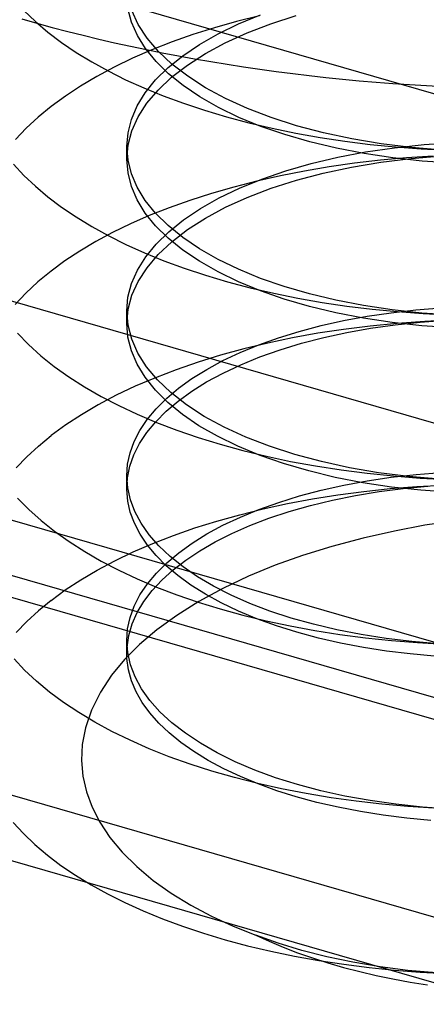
# Model space of a CAD drawing. Header units: millimetres. Extents: x -24 to 80, y -43 to 164.
# Tile 191 of 223: x 53.25 to 54.32, y 121.17 to 123.76. Entities that reach past the tile are written whole.
import ezdxf

# ---------------------------------------------------------------- set-up
doc = ezdxf.new("R2010")
doc.units = ezdxf.units.MM
doc.layers.add('MAIN-1', color=7, linetype='Continuous')
doc.layers.add('MAIN-2', color=7, linetype='Continuous')

msp = doc.modelspace()

# ---------------------------------------------------------------- linework, layer by layer
at = {"layer": 'MAIN-1'}
for p, q in [((49.8935, 124.8539), (57.6877, 122.6039)), ((47.9195, 123.7783), (55.0959, 121.7066)), ((56.5243, 121.4963), (49.3935, 123.5548))]:
    msp.add_line(p, q, dxfattribs=at)
at = {"layer": 'MAIN-2'}
for p, q in [((-19.5555, 142.5638), (55.0959, 121.0138)), ((49.8935, 123.9878), (57.6877, 121.7378)), ((53.261, 123.7881), (53.2913, 123.7594)), ((53.5444, 123.7578), (53.5351, 123.7935)), ((53.5622, 123.7515), (53.5454, 123.7881)), ((53.2913, 123.7594), (53.3244, 123.7315)), ((53.5599, 123.7226), (53.5444, 123.7578)), ((53.5855, 123.7158), (53.5622, 123.7515)), ((53.8209, 123.7594), (53.7625, 123.7429)), ((53.7723, 123.727), (53.8259, 123.7531)), ((53.8809, 123.7744), (53.8209, 123.7594)), ((53.8259, 123.7531), (53.884, 123.777)), ((53.8488, 123.7299), (53.9111, 123.7538)), ((53.9111, 123.7538), (53.9778, 123.7752)), ((53.3244, 123.7315), (53.3602, 123.7044)), ((53.7625, 123.7429), (53.7058, 123.725)), ((53.7235, 123.699), (53.7723, 123.727)), ((53.7912, 123.7035), (53.8488, 123.7299)), ((53.3602, 123.7044), (53.3986, 123.6784)), ((53.5815, 123.6881), (53.5599, 123.7226)), ((53.6151, 123.681), (53.5855, 123.7158)), ((53.651, 123.7057), (53.5981, 123.6849)), ((53.7058, 123.725), (53.651, 123.7057)), ((53.7387, 123.6751), (53.7912, 123.7035)), ((53.3986, 123.6784), (53.4396, 123.6533)), ((53.5981, 123.6849), (53.5473, 123.6628)), ((53.6089, 123.6545), (53.5815, 123.6881)), ((53.6507, 123.6475), (53.6151, 123.681)), ((53.6796, 123.6694), (53.7235, 123.699)), ((53.6914, 123.6448), (53.7387, 123.6751)), ((53.4396, 123.6533), (53.4829, 123.6294)), ((53.5473, 123.6628), (53.499, 123.6396)), ((53.6419, 123.622), (53.6089, 123.6545)), ((53.641, 123.6382), (53.6796, 123.6694)), ((53.499, 123.6396), (53.4533, 123.6152)), ((53.4829, 123.6294), (53.5287, 123.6065)), ((53.6079, 123.6057), (53.641, 123.6382)), ((53.6498, 123.6127), (53.6914, 123.6448)), ((53.6922, 123.6154), (53.6507, 123.6475)), ((53.4533, 123.6152), (53.4104, 123.5898)), ((53.5287, 123.6065), (53.577, 123.5847)), ((53.5807, 123.572), (53.6079, 123.6057)), ((53.6141, 123.5792), (53.6498, 123.6127)), ((53.6804, 123.5908), (53.6419, 123.622)), ((53.7393, 123.5851), (53.6922, 123.6154)), ((53.4104, 123.5898), (53.3703, 123.5634)), ((53.5595, 123.5375), (53.5807, 123.572)), ((53.577, 123.5847), (53.6279, 123.564)), ((53.5847, 123.5444), (53.6141, 123.5792)), ((53.7242, 123.5611), (53.6804, 123.5908)), ((53.7918, 123.5567), (53.7393, 123.5851)), ((53.3703, 123.5634), (53.3331, 123.5362)), ((53.5617, 123.5086), (53.5847, 123.5444)), ((53.6279, 123.564), (53.6812, 123.5444)), ((53.6812, 123.5444), (53.7367, 123.526)), ((53.773, 123.5332), (53.7242, 123.5611)), ((53.8495, 123.5306), (53.7918, 123.5567)), ((53.3331, 123.5362), (53.2987, 123.5081)), ((53.5443, 123.5022), (53.5595, 123.5375)), ((53.7367, 123.526), (53.7942, 123.5089)), ((53.8267, 123.5072), (53.773, 123.5332)), ((53.912, 123.5068), (53.8495, 123.5306)), ((53.2987, 123.5081), (53.2672, 123.4792)), ((53.5352, 123.4665), (53.5443, 123.5022)), ((53.5453, 123.4719), (53.5617, 123.5086)), ((53.7942, 123.5089), (53.8534, 123.4932)), ((53.8849, 123.4834), (53.8267, 123.5072)), ((53.8534, 123.4932), (53.9144, 123.4789)), ((53.9789, 123.4855), (53.912, 123.5068)), ((53.2672, 123.4792), (53.2389, 123.4494)), ((53.5355, 123.4348), (53.5453, 123.4719)), ((53.9474, 123.4619), (53.8849, 123.4834)), ((53.9144, 123.4789), (53.9768, 123.466)), ((54.0498, 123.4668), (53.9789, 123.4855)), ((54.124, 123.451), (54.0498, 123.4668)), ((53.5322, 123.4305), (53.5352, 123.4665)), ((54.0138, 123.4427), (53.9474, 123.4619)), ((53.9768, 123.466), (54.0408, 123.4546)), ((54.0835, 123.4261), (54.0138, 123.4427)), ((54.0408, 123.4546), (54.1059, 123.4447)), ((54.1059, 123.4447), (54.172, 123.4364)), ((54.2014, 123.438), (54.124, 123.451)), ((54.314, 123.4359), (54.3938, 123.4412)), ((53.5322, 123.3974), (53.5355, 123.4348)), ((53.5352, 123.3945), (53.5322, 123.4305)), ((53.5322, 123.4277), (53.5322, 123.4305)), ((53.5322, 123.425), (53.5322, 123.4277)), ((53.5322, 123.4222), (53.5322, 123.425)), ((53.5322, 123.4195), (53.5322, 123.4222)), ((53.5322, 123.4167), (53.5322, 123.4195)), ((53.5322, 123.4139), (53.5322, 123.4167)), ((54.1563, 123.412), (54.0835, 123.4261)), ((54.0871, 123.4025), (54.1603, 123.4165)), ((54.1603, 123.4165), (54.236, 123.4276)), ((54.172, 123.4364), (54.2389, 123.4296)), ((54.2812, 123.4281), (54.2014, 123.438)), ((54.236, 123.4276), (54.314, 123.4359)), ((54.2389, 123.4296), (54.3063, 123.4244)), ((54.3632, 123.4214), (54.2812, 123.4281)), ((54.3063, 123.4244), (54.3743, 123.4209)), ((53.5322, 123.4112), (53.5322, 123.4139)), ((53.5322, 123.4084), (53.5322, 123.4112)), ((53.5322, 123.4057), (53.5322, 123.4084)), ((53.5322, 123.4029), (53.5322, 123.4057)), ((53.5322, 123.4001), (53.5322, 123.4029)), ((53.5322, 123.3974), (53.5322, 123.4001)), ((53.5352, 123.3614), (53.5322, 123.3974)), ((53.5443, 123.3588), (53.5352, 123.3945)), ((54.017, 123.3859), (54.0871, 123.4025)), ((54.1232, 123.3767), (54.2004, 123.3897)), ((54.1991, 123.3944), (54.1313, 123.3865)), ((54.2316, 123.4007), (54.1563, 123.412)), ((54.268, 123.4006), (54.1991, 123.3944)), ((54.2004, 123.3897), (54.2802, 123.3996)), ((54.3092, 123.3923), (54.2316, 123.4007)), ((54.3378, 123.4051), (54.268, 123.4006)), ((54.2802, 123.3996), (54.3621, 123.4063)), ((54.3886, 123.3868), (54.3092, 123.3923)), ((53.234, 123.384), (53.2613, 123.3546)), ((53.8873, 123.3452), (53.9502, 123.3668)), ((53.9997, 123.3661), (53.9361, 123.3536)), ((53.9502, 123.3668), (54.017, 123.3859)), ((54.0648, 123.377), (53.9997, 123.3661)), ((54.049, 123.3608), (54.1232, 123.3767)), ((54.1313, 123.3865), (54.0648, 123.377)), ((53.2613, 123.3546), (53.2915, 123.3261)), ((53.5443, 123.3256), (53.5352, 123.3614)), ((53.5595, 123.3235), (53.5443, 123.3588)), ((53.874, 123.3396), (53.8135, 123.3242)), ((53.8287, 123.3214), (53.8873, 123.3452)), ((53.9361, 123.3536), (53.874, 123.3396)), ((53.9115, 123.3208), (53.9783, 123.3421)), ((53.9783, 123.3421), (54.049, 123.3608)), ((53.2915, 123.3261), (53.3245, 123.2983)), ((53.5595, 123.2904), (53.5443, 123.3256)), ((53.5807, 123.2889), (53.5595, 123.3235)), ((53.8135, 123.3242), (53.7547, 123.3073)), ((53.7746, 123.2955), (53.8287, 123.3214)), ((53.849, 123.297), (53.9115, 123.3208)), ((53.3245, 123.2983), (53.3602, 123.2715)), ((53.5807, 123.2558), (53.5595, 123.2904)), ((53.6079, 123.2553), (53.5807, 123.2889)), ((53.6979, 123.2891), (53.6433, 123.2697)), ((53.7547, 123.3073), (53.6979, 123.2891)), ((53.7255, 123.2675), (53.7746, 123.2955)), ((53.7914, 123.2709), (53.849, 123.297)), ((57.6877, 121.0148), (49.8935, 123.2648)), ((53.3602, 123.2715), (53.3986, 123.2455)), ((53.6433, 123.2697), (53.5912, 123.249)), ((53.6815, 123.2378), (53.7255, 123.2675)), ((53.739, 123.2425), (53.7914, 123.2709)), ((53.3986, 123.2455), (53.4397, 123.2205)), ((53.5912, 123.249), (53.5416, 123.2273)), ((53.6079, 123.2221), (53.5807, 123.2558)), ((53.6409, 123.2228), (53.6079, 123.2553)), ((53.6427, 123.2065), (53.6815, 123.2378)), ((53.6919, 123.2122), (53.739, 123.2425)), ((53.4397, 123.2205), (53.4833, 123.1964)), ((53.5416, 123.2273), (53.4946, 123.2044)), ((53.6409, 123.1896), (53.6079, 123.2221)), ((53.6795, 123.1916), (53.6409, 123.2228)), ((53.6505, 123.1802), (53.6919, 123.2122)), ((53.4946, 123.2044), (53.4501, 123.1805)), ((53.4833, 123.1964), (53.5295, 123.1733)), ((53.6094, 123.1739), (53.6427, 123.2065)), ((53.6795, 123.1585), (53.6409, 123.1896)), ((53.7234, 123.1619), (53.6795, 123.1916)), ((53.4501, 123.1805), (53.4083, 123.1556)), ((53.5295, 123.1733), (53.5782, 123.1513)), ((53.5819, 123.1402), (53.6094, 123.1739)), ((53.6149, 123.1467), (53.6505, 123.1802)), ((53.7234, 123.1288), (53.6795, 123.1585)), ((53.7723, 123.134), (53.7234, 123.1619)), ((53.4083, 123.1556), (53.3692, 123.1298)), ((53.5601, 123.1055), (53.5819, 123.1402)), ((53.5782, 123.1513), (53.6294, 123.1303)), ((53.5854, 123.1119), (53.6149, 123.1467)), ((53.6294, 123.1303), (53.683, 123.1106)), ((53.8259, 123.1079), (53.7723, 123.134)), ((53.3692, 123.1298), (53.333, 123.1032)), ((53.5445, 123.0702), (53.5601, 123.1055)), ((53.5622, 123.0761), (53.5854, 123.1119)), ((53.683, 123.1106), (53.7389, 123.0921)), ((53.7723, 123.1008), (53.7234, 123.1288)), ((53.884, 123.0839), (53.8259, 123.1079)), ((53.333, 123.1032), (53.2983, 123.0746)), ((53.7389, 123.0921), (53.797, 123.0749)), ((53.8259, 123.0748), (53.7723, 123.1008)), ((53.9463, 123.0622), (53.884, 123.0839)), ((53.2983, 123.0746), (53.2667, 123.0453)), ((53.5351, 123.0344), (53.5445, 123.0702)), ((53.5454, 123.0396), (53.5622, 123.0761)), ((53.797, 123.0749), (53.857, 123.0591)), ((53.884, 123.0508), (53.8259, 123.0748)), ((53.857, 123.0591), (53.9188, 123.0448)), ((54.0125, 123.043), (53.9463, 123.0622)), ((53.2667, 123.0453), (53.2383, 123.0153)), ((53.5319, 122.9984), (53.5351, 123.0344)), ((53.5353, 123.0026), (53.5454, 123.0396)), ((53.9463, 123.0291), (53.884, 123.0508)), ((53.9188, 123.0448), (53.9819, 123.032)), ((54.0125, 123.0098), (53.9463, 123.0291)), ((53.9819, 123.032), (54.0461, 123.0208)), ((54.0822, 123.0263), (54.0125, 123.043)), ((53.5319, 122.9653), (53.5353, 123.0026)), ((54.0822, 122.9932), (54.0125, 123.0098)), ((54.0461, 123.0208), (54.1112, 123.0111)), ((54.155, 123.0123), (54.0822, 123.0263)), ((54.1112, 123.0111), (54.1772, 123.003)), ((54.2305, 123.0011), (54.155, 123.0123)), ((54.1772, 123.003), (54.2439, 122.9964)), ((54.2275, 122.9936), (54.2925, 123.001)), ((54.3082, 122.9927), (54.2305, 123.0011)), ((54.2925, 123.001), (54.3589, 123.0062)), ((53.5352, 122.9611), (53.5319, 122.9984)), ((53.5319, 122.9956), (53.5319, 122.9984)), ((53.5319, 122.9928), (53.5319, 122.9956)), ((53.5319, 122.9901), (53.5319, 122.9928)), ((53.5319, 122.9873), (53.5319, 122.9901)), ((53.5319, 122.9846), (53.5319, 122.9873)), ((53.5319, 122.9818), (53.5319, 122.9846)), ((53.5319, 122.9791), (53.5319, 122.9818)), ((53.5319, 122.9763), (53.5319, 122.9791)), ((53.5319, 122.9736), (53.5319, 122.9763)), ((54.155, 122.9792), (54.0822, 122.9932)), ((54.1025, 122.9728), (54.1641, 122.9842)), ((54.2305, 122.968), (54.155, 122.9792)), ((54.1641, 122.9842), (54.2275, 122.9936)), ((54.2439, 122.9964), (54.3114, 122.9913)), ((54.3877, 122.9872), (54.3082, 122.9927)), ((54.3114, 122.9913), (54.3795, 122.9878)), ((53.5319, 122.9708), (53.5319, 122.9736)), ((53.5319, 122.968), (53.5319, 122.9708)), ((53.5319, 122.9653), (53.5319, 122.968)), ((53.535, 122.9293), (53.5319, 122.9653)), ((53.5451, 122.9241), (53.5352, 122.9611)), ((53.9858, 122.9445), (54.043, 122.9596)), ((54.1026, 122.9498), (54.0344, 122.9394)), ((54.043, 122.9596), (54.1025, 122.9728)), ((54.1723, 122.9585), (54.1026, 122.9498)), ((54.1108, 122.9415), (54.1734, 122.9527)), ((54.2434, 122.9655), (54.1723, 122.9585)), ((54.1734, 122.9527), (54.2377, 122.9618)), ((54.3082, 122.9595), (54.2305, 122.968)), ((54.2377, 122.9618), (54.3035, 122.9689)), ((54.3159, 122.9708), (54.2434, 122.9655)), ((54.3035, 122.9689), (54.3491, 122.9725)), ((54.3877, 122.954), (54.3082, 122.9595)), ((54.3895, 122.9743), (54.3159, 122.9708)), ((53.244, 122.9398), (53.2732, 122.9097)), ((53.5442, 122.8936), (53.535, 122.9293)), ((53.5614, 122.8875), (53.5451, 122.9241)), ((53.8793, 122.9092), (53.9312, 122.9277)), ((53.9679, 122.9274), (53.9032, 122.9138)), ((53.9312, 122.9277), (53.9858, 122.9445)), ((54.0344, 122.9394), (53.9679, 122.9274)), ((53.9917, 122.9131), (54.0502, 122.9283)), ((54.0502, 122.9283), (54.1108, 122.9415)), ((53.2732, 122.9097), (53.3057, 122.8804)), ((53.8401, 122.8985), (53.7789, 122.8817)), ((53.8303, 122.8892), (53.8793, 122.9092)), ((53.9032, 122.9138), (53.8401, 122.8985)), ((53.9357, 122.8961), (53.9917, 122.9131)), ((53.3057, 122.8804), (53.3412, 122.8521)), ((53.5593, 122.8583), (53.5442, 122.8936)), ((53.584, 122.8517), (53.5614, 122.8875)), ((53.7789, 122.8817), (53.7195, 122.8634)), ((53.7846, 122.8676), (53.8303, 122.8892)), ((53.8321, 122.8568), (53.8824, 122.8773)), ((53.8824, 122.8773), (53.9357, 122.8961)), ((53.3412, 122.8521), (53.3796, 122.8248)), ((53.5804, 122.8237), (53.5593, 122.8583)), ((53.6129, 122.8169), (53.584, 122.8517)), ((53.7195, 122.8634), (53.6622, 122.8437)), ((53.7423, 122.8446), (53.7846, 122.8676)), ((53.7853, 122.8348), (53.8321, 122.8568)), ((55.8459, 120.9691), (49.3935, 122.8318)), ((53.3796, 122.8248), (53.4208, 122.7985)), ((53.6071, 122.8226), (53.5544, 122.8001)), ((53.6073, 122.79), (53.5804, 122.8237)), ((53.6622, 122.8437), (53.6071, 122.8226)), ((53.6683, 122.7949), (53.7035, 122.8203)), ((53.7035, 122.8203), (53.7423, 122.8446)), ((53.7421, 122.8115), (53.7853, 122.8348)), ((53.4208, 122.7985), (53.4644, 122.7734)), ((53.5544, 122.8001), (53.5043, 122.7764)), ((53.648, 122.7834), (53.6129, 122.8169)), ((53.6369, 122.7685), (53.6683, 122.7949)), ((53.7028, 122.7869), (53.7421, 122.8115)), ((53.5043, 122.7764), (53.457, 122.7515)), ((53.4644, 122.7734), (53.5106, 122.7495)), ((53.6399, 122.7574), (53.6073, 122.79)), ((53.6094, 122.7411), (53.6369, 122.7685)), ((53.689, 122.7514), (53.648, 122.7834)), ((53.6673, 122.7611), (53.7028, 122.7869)), ((53.457, 122.7515), (53.4126, 122.7254)), ((53.5106, 122.7495), (53.5593, 122.7267)), ((53.6357, 122.7344), (53.6673, 122.7611)), ((53.6782, 122.7261), (53.6399, 122.7574)), ((53.7359, 122.7211), (53.689, 122.7514)), ((53.4126, 122.7254), (53.3712, 122.6984)), ((53.5593, 122.7267), (53.6104, 122.7051)), ((53.5858, 122.7129), (53.6094, 122.7411)), ((53.6082, 122.7067), (53.6357, 122.7344)), ((53.7219, 122.6965), (53.6782, 122.7261)), ((53.7882, 122.6927), (53.7359, 122.7211)), ((53.3712, 122.6984), (53.333, 122.6703)), ((53.5665, 122.6841), (53.5858, 122.7129)), ((53.5848, 122.6784), (53.6082, 122.7067)), ((53.6104, 122.7051), (53.664, 122.6846)), ((53.7707, 122.6686), (53.7219, 122.6965)), ((53.8455, 122.6665), (53.7882, 122.6927)), ((53.2993, 122.6428), (53.333, 122.6703)), ((53.5514, 122.6547), (53.5665, 122.6841)), ((53.5655, 122.6494), (53.5848, 122.6784)), ((53.664, 122.6846), (53.7198, 122.6654)), ((53.7198, 122.6654), (53.7777, 122.6475)), ((53.8244, 122.6425), (53.7707, 122.6686)), ((53.9075, 122.6425), (53.8455, 122.6665)), ((53.2686, 122.6144), (53.2993, 122.6428)), ((53.5406, 122.6249), (53.5514, 122.6547)), ((53.5506, 122.6198), (53.5655, 122.6494)), ((53.7777, 122.6475), (53.8375, 122.631)), ((53.8825, 122.6185), (53.8244, 122.6425)), ((53.9738, 122.6209), (53.9075, 122.6425)), ((53.2408, 122.5853), (53.2686, 122.6144)), ((53.5341, 122.5949), (53.5406, 122.6249)), ((53.54, 122.5898), (53.5506, 122.6198)), ((53.8375, 122.631), (53.8993, 122.616)), ((53.9447, 122.5968), (53.8825, 122.6185)), ((53.8993, 122.616), (53.963, 122.6024)), ((54.044, 122.602), (53.9738, 122.6209)), ((53.532, 122.5647), (53.5341, 122.5949)), ((53.5338, 122.5594), (53.54, 122.5898)), ((54.0107, 122.5774), (53.9447, 122.5968)), ((53.963, 122.6024), (54.0286, 122.5905)), ((54.0286, 122.5905), (54.0959, 122.5801)), ((54.1177, 122.5859), (54.044, 122.602)), ((53.5343, 122.5331), (53.532, 122.5647)), ((53.532, 122.5619), (53.532, 122.5646)), ((53.532, 122.5591), (53.532, 122.5619)), ((54.0802, 122.5605), (54.0107, 122.5774)), ((54.1528, 122.5464), (54.0802, 122.5605)), ((54.0959, 122.5801), (54.1644, 122.5713)), ((54.1946, 122.5729), (54.1177, 122.5859)), ((54.1644, 122.5713), (54.2337, 122.5642)), ((54.1645, 122.5513), (54.2279, 122.5607)), ((54.2742, 122.5629), (54.1946, 122.5729)), ((54.2279, 122.5607), (54.293, 122.568)), ((54.2337, 122.5642), (54.3036, 122.5588)), ((54.3559, 122.556), (54.2742, 122.5629)), ((54.293, 122.568), (54.3594, 122.5732)), ((53.532, 122.5288), (53.5338, 122.5594)), ((53.532, 122.5563), (53.532, 122.5591)), ((53.532, 122.5536), (53.532, 122.5563)), ((53.532, 122.5508), (53.532, 122.5536)), ((53.532, 122.5481), (53.532, 122.5508)), ((53.532, 122.5453), (53.532, 122.5481)), ((53.532, 122.5425), (53.532, 122.5453)), ((53.532, 122.5398), (53.532, 122.5425)), ((53.532, 122.5371), (53.532, 122.5398)), ((53.532, 122.5344), (53.532, 122.5371)), ((54.0435, 122.5267), (54.103, 122.54)), ((54.103, 122.54), (54.1645, 122.5513)), ((54.2281, 122.5351), (54.1528, 122.5464)), ((54.2247, 122.5309), (54.2948, 122.5365)), ((54.3058, 122.5267), (54.2281, 122.5351)), ((54.2595, 122.5314), (54.3245, 122.5377)), ((54.2948, 122.5365), (54.3658, 122.5404)), ((54.3036, 122.5588), (54.374, 122.5551)), ((53.532, 122.5316), (53.532, 122.5344)), ((53.5345, 122.4983), (53.532, 122.5288)), ((53.5413, 122.5017), (53.5343, 122.5331)), ((53.9317, 122.4948), (53.9863, 122.5116)), ((53.9863, 122.5116), (54.0435, 122.5267)), ((54.0205, 122.5038), (54.0874, 122.5145)), ((54.0731, 122.5005), (54.1333, 122.5127)), ((54.0874, 122.5145), (54.1555, 122.5235)), ((54.1333, 122.5127), (54.1956, 122.523)), ((54.1555, 122.5235), (54.2247, 122.5309)), ((54.1956, 122.523), (54.2595, 122.5314)), ((54.3852, 122.5212), (54.3058, 122.5267)), ((53.2447, 122.5062), (53.274, 122.4763)), ((53.5411, 122.469), (53.5345, 122.4983)), ((53.553, 122.4706), (53.5413, 122.5017)), ((53.8798, 122.4763), (53.9317, 122.4948)), ((53.8912, 122.4777), (53.955, 122.4915)), ((53.955, 122.4915), (54.0205, 122.5038)), ((53.9591, 122.4705), (54.0149, 122.4864)), ((54.0149, 122.4864), (54.0731, 122.5005)), ((53.274, 122.4763), (53.3065, 122.4471)), ((53.5519, 122.4399), (53.5411, 122.469)), ((53.5694, 122.4399), (53.553, 122.4706)), ((53.769, 122.4457), (53.8291, 122.4625)), ((53.8291, 122.4625), (53.8912, 122.4777)), ((53.8308, 122.4563), (53.8798, 122.4763)), ((53.9058, 122.4529), (53.9591, 122.4705)), ((53.3065, 122.4471), (53.3419, 122.4189)), ((53.5669, 122.4111), (53.5519, 122.4399)), ((53.5904, 122.4099), (53.5694, 122.4399)), ((53.7108, 122.4276), (53.769, 122.4457)), ((53.7426, 122.4118), (53.785, 122.4347)), ((53.785, 122.4347), (53.8308, 122.4563)), ((53.8081, 122.4129), (53.8553, 122.4336)), ((53.8553, 122.4336), (53.9058, 122.4529)), ((54.3166, 122.4345), (54.2365, 122.4192)), ((54.3949, 122.4464), (54.3166, 122.4345)), ((53.3419, 122.4189), (53.3802, 122.3916)), ((53.586, 122.3827), (53.5669, 122.4111)), ((53.6159, 122.3807), (53.5904, 122.4099)), ((53.6007, 122.387), (53.6547, 122.408)), ((53.6547, 122.408), (53.7108, 122.4276)), ((53.7037, 122.3876), (53.7426, 122.4118)), ((53.7645, 122.391), (53.8081, 122.4129)), ((54.2365, 122.4192), (54.1536, 122.4004)), ((53.3802, 122.3916), (53.4212, 122.3653)), ((53.5491, 122.3647), (53.6007, 122.387)), ((53.609, 122.355), (53.586, 122.3827)), ((53.6458, 122.3523), (53.6159, 122.3807)), ((53.6686, 122.3622), (53.7037, 122.3876)), ((53.7242, 122.3677), (53.7645, 122.391)), ((54.1536, 122.4004), (54.0718, 122.3788)), ((53.4212, 122.3653), (53.4647, 122.3402)), ((53.5001, 122.3412), (53.5491, 122.3647)), ((53.6358, 122.3282), (53.609, 122.355)), ((53.6372, 122.3357), (53.6686, 122.3622)), ((53.6874, 122.3432), (53.7242, 122.3677)), ((53.9947, 122.3552), (53.9222, 122.3293)), ((54.0718, 122.3788), (53.9947, 122.3552)), ((53.4539, 122.3166), (53.5001, 122.3412)), ((53.4647, 122.3402), (53.5106, 122.3163)), ((53.6097, 122.3084), (53.6372, 122.3357)), ((53.6664, 122.3023), (53.6358, 122.3282)), ((53.68, 122.3251), (53.6458, 122.3523)), ((53.6541, 122.3174), (53.6874, 122.3432)), ((53.9222, 122.3293), (53.8525, 122.3005)), ((53.4106, 122.291), (53.4539, 122.3166)), ((53.5106, 122.3163), (53.5591, 122.2935)), ((53.5862, 122.2802), (53.6097, 122.3084)), ((53.6244, 122.2906), (53.6541, 122.3174)), ((53.7007, 122.2774), (53.6664, 122.3023)), ((53.7182, 122.2989), (53.68, 122.3251)), ((53.3702, 122.2645), (53.4106, 122.291)), ((53.5591, 122.2935), (53.6102, 122.2719)), ((53.5667, 122.2514), (53.5862, 122.2802)), ((53.5986, 122.2628), (53.6244, 122.2906)), ((53.7388, 122.2534), (53.7007, 122.2774)), ((53.7604, 122.2741), (53.7182, 122.2989)), ((53.8525, 122.3005), (53.785, 122.2685)), ((53.3329, 122.2372), (53.3702, 122.2645)), ((53.5515, 122.222), (53.5667, 122.2514)), ((53.5768, 122.2342), (53.5986, 122.2628)), ((53.6102, 122.2719), (53.6637, 122.2515)), ((53.6637, 122.2515), (53.7196, 122.2323)), ((53.785, 122.2685), (53.7214, 122.234)), ((53.7805, 122.2304), (53.7388, 122.2534)), ((53.8062, 122.2508), (53.7604, 122.2741)), ((53.8556, 122.229), (53.8062, 122.2508)), ((53.3329, 122.2372), (53.2995, 122.2099)), ((53.5592, 122.2049), (53.5768, 122.2342)), ((53.7214, 122.234), (53.6632, 122.1975)), ((53.7196, 122.2323), (53.7774, 122.2146)), ((53.8257, 122.2087), (53.7805, 122.2304)), ((53.9084, 122.2089), (53.8556, 122.229)), ((53.2995, 122.2099), (53.2688, 122.1817)), ((53.5406, 122.1922), (53.5515, 122.222)), ((53.5459, 122.1751), (53.5592, 122.2049)), ((53.7774, 122.2146), (53.8371, 122.1983)), ((53.8741, 122.1885), (53.8257, 122.2087)), ((53.8371, 122.1983), (53.8985, 122.1834)), ((53.9644, 122.1906), (53.9084, 122.2089)), ((53.2688, 122.1817), (53.2409, 122.1527)), ((53.5341, 122.1622), (53.5406, 122.1922)), ((53.537, 122.1448), (53.5459, 122.1751)), ((53.6632, 122.1975), (53.6111, 122.1596)), ((53.9255, 122.1699), (53.8741, 122.1885)), ((53.8985, 122.1834), (53.9616, 122.17)), ((54.0232, 122.1742), (53.9644, 122.1906)), ((54.0847, 122.1598), (54.0232, 122.1742)), ((53.5319, 122.132), (53.5341, 122.1622)), ((53.6111, 122.1596), (53.5653, 122.1209)), ((53.9796, 122.1531), (53.9255, 122.1699)), ((53.9616, 122.17), (54.0264, 122.1581)), ((54.036, 122.138), (53.9796, 122.1531)), ((54.0264, 122.1581), (54.0927, 122.1477)), ((54.1485, 122.1474), (54.0847, 122.1598)), ((54.0927, 122.1477), (54.1602, 122.1388)), ((54.2143, 122.1371), (54.1485, 122.1474)), ((53.5653, 122.1209), (53.5258, 122.0815)), ((53.5343, 122.0997), (53.5319, 122.132)), ((53.5319, 122.1292), (53.5319, 122.132)), ((53.5319, 122.1264), (53.5319, 122.1292)), ((53.5319, 122.1237), (53.5319, 122.1264)), ((53.5319, 122.1209), (53.5319, 122.1237)), ((53.5319, 122.1182), (53.5319, 122.1209)), ((53.5325, 122.1144), (53.537, 122.1448)), ((54.0945, 122.1247), (54.036, 122.138)), ((54.1544, 122.1133), (54.0945, 122.1247)), ((54.1602, 122.1388), (54.2283, 122.1316)), ((54.282, 122.129), (54.2143, 122.1371)), ((54.2283, 122.1316), (54.2969, 122.1261)), ((54.3511, 122.1231), (54.282, 122.129)), ((54.2969, 122.1261), (54.366, 122.1222)), ((53.5319, 122.1154), (53.5319, 122.1182)), ((53.5319, 122.1126), (53.5319, 122.1154)), ((53.5319, 122.1099), (53.5319, 122.1126)), ((53.5319, 122.1071), (53.5319, 122.1099)), ((53.5319, 122.1044), (53.5319, 122.1071)), ((53.5319, 122.1017), (53.5319, 122.1044)), ((53.5319, 122.0989), (53.5319, 122.1017)), ((53.5324, 122.0839), (53.5325, 122.1144)), ((53.5417, 122.0676), (53.5343, 122.0997)), ((54.2154, 122.1038), (54.1544, 122.1133)), ((54.2773, 122.0963), (54.2154, 122.1038)), ((54.3406, 122.0907), (54.2773, 122.0963)), ((53.2632, 122.0535), (53.2353, 122.0834)), ((53.5258, 122.0815), (53.4918, 122.04)), ((53.5365, 122.0546), (53.5324, 122.0839)), ((53.2943, 122.0243), (53.2632, 122.0535)), ((53.5447, 122.0256), (53.5365, 122.0546)), ((53.5539, 122.0359), (53.5417, 122.0676)), ((53.3285, 121.9959), (53.2943, 122.0243)), ((53.4918, 122.04), (53.4628, 121.9953)), ((53.5568, 121.9969), (53.5447, 122.0256)), ((53.5709, 122.0046), (53.5539, 122.0359)), ((53.3655, 121.9685), (53.3285, 121.9959)), ((53.4628, 121.9953), (53.4395, 121.9484)), ((53.5727, 121.9687), (53.5568, 121.9969)), ((53.5927, 121.974), (53.5709, 122.0046)), ((53.4054, 121.942), (53.3655, 121.9685)), ((53.5924, 121.9412), (53.5727, 121.9687)), ((53.6192, 121.9442), (53.5927, 121.974)), ((53.4479, 121.9166), (53.4054, 121.942)), ((53.4395, 121.9484), (53.4231, 121.9021)), ((53.6159, 121.9144), (53.5924, 121.9412)), ((53.6504, 121.9153), (53.6192, 121.9442)), ((53.493, 121.8923), (53.4479, 121.9166)), ((53.6431, 121.8885), (53.6159, 121.9144)), ((53.686, 121.8876), (53.6504, 121.9153)), ((53.4231, 121.9021), (53.4145, 121.858)), ((53.5406, 121.8691), (53.493, 121.8923)), ((53.6739, 121.8634), (53.6431, 121.8885)), ((53.7258, 121.8612), (53.686, 121.8876)), ((53.5907, 121.847), (53.5406, 121.8691)), ((53.7083, 121.8393), (53.6739, 121.8634)), ((53.7697, 121.8362), (53.7258, 121.8612)), ((53.4145, 121.858), (53.4127, 121.8157)), ((53.6434, 121.826), (53.5907, 121.847)), ((53.746, 121.8162), (53.7083, 121.8393)), ((53.8174, 121.8126), (53.7697, 121.8362)), ((53.4127, 121.8157), (53.4166, 121.7745)), ((53.6984, 121.8063), (53.6434, 121.826)), ((53.7869, 121.7943), (53.746, 121.8162)), ((53.8687, 121.7907), (53.8174, 121.8126)), ((53.7556, 121.7879), (53.6984, 121.8063)), ((53.815, 121.7709), (53.7556, 121.7879)), ((53.8308, 121.7736), (53.7869, 121.7943)), ((53.9235, 121.7707), (53.8687, 121.7907)), ((53.4166, 121.7745), (53.4258, 121.7338)), ((53.8764, 121.7553), (53.815, 121.7709)), ((53.8773, 121.7543), (53.8308, 121.7736)), ((53.9815, 121.7525), (53.9235, 121.7707)), ((53.4258, 121.7338), (53.4406, 121.6935)), ((53.9394, 121.7413), (53.8764, 121.7553)), ((53.9264, 121.7365), (53.8773, 121.7543)), ((53.978, 121.7203), (53.9264, 121.7365)), ((54.0038, 121.7288), (53.9394, 121.7413)), ((54.0424, 121.7363), (53.9815, 121.7525)), ((54.1061, 121.7223), (54.0424, 121.7363)), ((54.032, 121.7058), (53.978, 121.7203)), ((54.0693, 121.718), (54.0038, 121.7288)), ((54.0882, 121.6929), (54.032, 121.7058)), ((54.1358, 121.7087), (54.0693, 121.718)), ((54.1721, 121.7104), (54.1061, 121.7223)), ((54.2032, 121.7011), (54.1358, 121.7087)), ((54.2401, 121.7007), (54.1721, 121.7104)), ((53.4406, 121.6935), (53.4611, 121.6535)), ((54.1465, 121.6817), (54.0882, 121.6929)), ((54.2066, 121.6722), (54.1465, 121.6817)), ((54.2713, 121.6951), (54.2032, 121.7011)), ((54.3099, 121.6934), (54.2401, 121.7007)), ((54.3402, 121.6906), (54.2713, 121.6951)), ((54.3609, 121.6895), (54.3099, 121.6934)), ((54.2685, 121.6644), (54.2066, 121.6722)), ((54.3317, 121.6585), (54.2685, 121.6644)), ((53.2331, 121.6532), (53.2601, 121.6238)), ((53.4611, 121.6535), (53.4876, 121.6139)), ((53.2601, 121.6238), (53.2901, 121.5951)), ((53.4876, 121.6139), (53.52, 121.5749)), ((53.2901, 121.5951), (53.323, 121.5672)), ((53.323, 121.5672), (53.3586, 121.5402)), ((53.52, 121.5749), (53.558, 121.537)), ((53.3586, 121.5402), (53.397, 121.5142)), ((53.558, 121.537), (53.6012, 121.5008)), ((53.397, 121.5142), (53.4378, 121.4892)), ((53.6012, 121.5008), (53.6489, 121.4668)), ((53.4378, 121.4892), (53.4812, 121.4652)), ((53.4812, 121.4652), (53.527, 121.4424)), ((53.6489, 121.4668), (53.7003, 121.4354)), ((53.527, 121.4424), (53.5753, 121.4206)), ((53.7003, 121.4354), (53.7547, 121.4066)), ((53.5753, 121.4206), (53.6259, 121.3999)), ((53.6259, 121.3999), (53.6789, 121.3803)), ((53.7547, 121.4066), (53.8118, 121.3804)), ((53.6789, 121.3803), (53.7339, 121.3619)), ((53.8118, 121.3804), (53.8716, 121.3566)), ((53.7339, 121.3619), (53.791, 121.3447)), ((53.791, 121.3447), (53.8499, 121.3289)), ((53.8716, 121.3566), (53.907, 121.3404)), ((53.9304, 121.3354), (53.8716, 121.3566)), ((53.8499, 121.3289), (53.9107, 121.3145)), ((53.907, 121.3404), (53.9436, 121.325)), ((53.9928, 121.3163), (53.9304, 121.3354)), ((53.9436, 121.325), (53.9814, 121.3105)), ((53.9107, 121.3145), (53.9732, 121.3015)), ((53.9732, 121.3015), (54.0374, 121.2899)), ((53.9814, 121.3105), (54.0205, 121.2968)), ((54.0584, 121.2995), (53.9928, 121.3163)), ((54.0205, 121.2968), (54.0608, 121.2839)), ((54.1271, 121.2852), (54.0584, 121.2995)), ((54.0374, 121.2899), (54.1029, 121.28)), ((54.0608, 121.2839), (54.1024, 121.2719)), ((54.1024, 121.2719), (54.1449, 121.2609)), ((54.1029, 121.28), (54.1694, 121.2716)), ((54.1983, 121.2733), (54.1271, 121.2852)), ((54.1694, 121.2716), (54.2365, 121.2648)), ((54.2718, 121.2641), (54.1983, 121.2733)), ((54.1449, 121.2609), (54.1882, 121.2508)), ((54.1882, 121.2508), (54.2324, 121.2416)), ((54.2324, 121.2416), (54.2775, 121.2334)), ((54.2365, 121.2648), (54.304, 121.2597)), ((54.3471, 121.2575), (54.2718, 121.2641)), ((54.304, 121.2597), (54.372, 121.2561)), ((54.2775, 121.2334), (54.3235, 121.2261))]:
    msp.add_line(p, q, dxfattribs=at)
msp.add_ellipse((54.6318, 124.9583), major_axis=(2.7525, 0), ratio=0.5, start_param=-2.094395, end_param=0.000031, dxfattribs=at)

doc.saveas('drawing.dxf')
